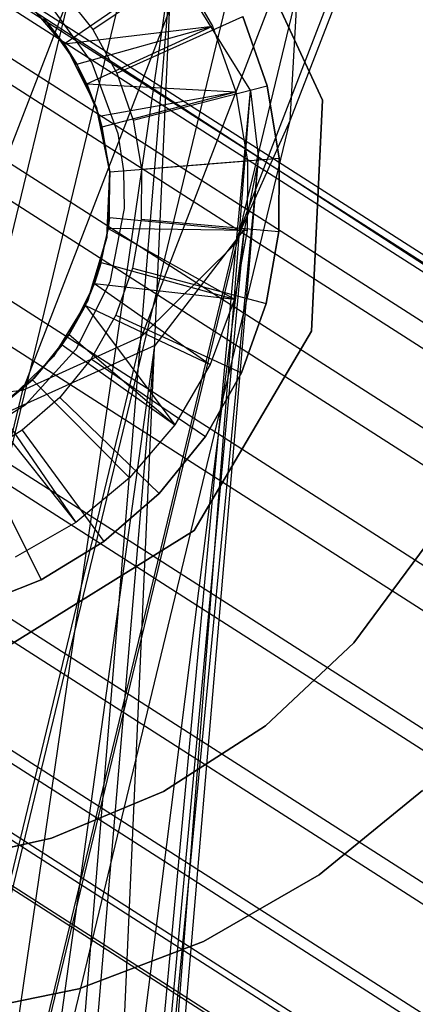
# Model space of a CAD drawing. Extents: x -28.1 to 0, y 0 to 28.1.
# Tile 107 of 215: x -14.025 to -13.913, y 13.843 to 14.124. Entities that reach past the tile are written whole.
import ezdxf

# ---------------------------------------------------------------- set-up
doc = ezdxf.new("R2010")
doc.units = 0
doc.header["$MEASUREMENT"] = 0
doc.layers.get('0').update_dxf_attribs({"color": 13, "linetype": 'CONTINUOUS'})

# ---------------------------------------------------------------- blocks, each defined once
blk = doc.blocks.new('ORTO_VIII_Z_ZAROWKA_OKAPO0')
at = {"color": 0}
for p, q in [((14.46172, 14.35639, 25.8756), (14.5273, 14.52611, 26.77958)), ((14.46172, 14.35639, 25.8756), (14.5273, 14.52611, 26.77958)), ((14.69608, 14.16545, 51.37083), (14.15652, 14.51111, 56.16537)), ((14.69608, 14.16545, 51.37083), (14.15652, 14.51111, 56.16537)), ((14.73597, 14.16174, 51.37497), (14.19629, 14.50749, 56.17062)), ((14.73597, 14.16174, 51.37497), (14.19629, 14.50749, 56.17062)), ((14.65996, 14.15546, 51.36786), (14.12048, 14.50108, 56.1617)), ((14.65996, 14.15546, 51.36786), (14.12048, 14.50108, 56.1617)), ((14.229, 14.49161, 56.17599), (14.73597, 14.16174, 51.37497)), ((14.229, 14.49161, 56.17599), (14.73597, 14.16174, 51.37497)), ((14.229, 14.49161, 56.17599), (14.76881, 14.14579, 51.37914)), ((14.229, 14.49161, 56.17599), (14.76881, 14.14579, 51.37914)), ((14.44582, 14.32109, 25.88438), (14.51127, 14.49046, 26.78649)), ((14.44582, 14.32109, 25.88438), (14.51127, 14.49046, 26.78649)), ((14.24082, 14.48172, 56.17826), (14.78069, 14.13586, 51.38091)), ((14.24082, 14.48172, 56.17826), (14.78069, 14.13586, 51.38091)), ((14.62921, 14.13357, 51.36613), (14.08976, 14.47916, 56.15966)), ((14.62921, 14.13357, 51.36613), (14.08976, 14.47916, 56.15966)), ((14.30978, 14.02323, 24.18423), (14.41727, 14.4685, 25.85439)), ((14.30978, 14.02323, 24.18423), (14.41727, 14.4685, 25.85439)), ((14.4194, 14.29496, 25.89189), (14.48475, 14.46408, 26.7927)), ((14.4194, 14.29496, 25.89189), (14.48475, 14.46408, 26.7927)), ((14.42946, 14.45887, 25.85563), (14.32203, 14.01385, 24.18641)), ((14.42946, 14.45887, 25.85563), (14.32203, 14.01385, 24.18641)), ((14.60962, 14.10629, 51.36581), (14.07017, 14.45189, 56.15945)), ((14.60962, 14.10629, 51.36581), (14.07017, 14.45189, 56.15945)), ((14.2631, 14.45049, 56.18359), (14.80311, 14.10455, 51.38496)), ((14.2631, 14.45049, 56.18359), (14.80311, 14.10455, 51.38496)), ((14.38548, 14.27954, 25.8976), (14.45078, 14.44854, 26.79773)), ((14.38548, 14.27954, 25.8976), (14.45078, 14.44854, 26.79773)), ((14.41922, 14.44514, 26.80063), (14.35392, 14.27616, 25.90055)), ((14.41922, 14.44514, 26.80063), (14.35392, 14.27616, 25.90055)), ((14.34558, 13.9841, 24.19421), (14.45283, 14.4284, 25.86061)), ((14.34558, 13.9841, 24.19421), (14.45283, 14.4284, 25.86061)), ((14.44321, 14.42202, 63.76495), (14.47099, 14.3622, 63.76495)), ((14.47099, 14.3622, 63.73345), (14.44321, 14.42202, 63.73345)), ((14.47099, 14.3622, 63.73345), (14.44321, 14.42202, 63.73345)), ((14.44321, 14.42202, 63.76495), (14.47099, 14.3622, 63.76495)), ((14.59861, 14.06947, 51.36691), (14.05909, 14.4151, 56.16108)), ((14.59861, 14.06947, 51.36691), (14.05909, 14.4151, 56.16108)), ((14.27287, 14.41408, 56.18778), (14.81299, 14.06807, 51.3881)), ((14.27287, 14.41408, 56.18778), (14.81299, 14.06807, 51.3881)), ((14.40543, 14.38243, 63.45392), (14.43814, 14.40434, 63.49329)), ((14.40543, 14.38243, 63.45392), (14.43814, 14.40434, 63.49329)), ((14.35719, 13.9137, 10.09195), (14.42796, 14.40114, 9.45094)), ((14.35719, 13.9137, 10.09195), (14.42796, 14.40114, 9.45094)), ((14.38611, 13.89232, 10.07762), (14.42796, 14.40114, 9.45094)), ((14.38611, 13.89232, 10.07762), (14.42796, 14.40114, 9.45094)), ((14.39731, 14.37826, 63.80825), (14.42971, 14.40063, 63.84762)), ((14.39731, 14.37826, 63.80825), (14.42971, 14.40063, 63.84762)), ((14.40391, 13.86511, 10.05811), (14.42796, 14.40114, 9.45094)), ((14.40391, 13.86511, 10.05811), (14.42796, 14.40114, 9.45094)), ((14.42796, 14.40114, 9.45094), (14.45044, 14.36487, 9.42154)), ((14.42796, 14.40114, 9.45094), (14.45044, 14.36487, 9.42154)), ((14.42971, 14.40063, 63.84762), (14.43954, 14.38333, 63.84762)), ((14.42971, 14.40063, 63.84762), (14.43954, 14.38333, 63.84762)), ((14.35673, 13.94927, 24.2043), (14.46378, 14.39277, 25.86757)), ((14.35673, 13.94927, 24.2043), (14.46378, 14.39277, 25.86757)), ((14.39654, 14.39353, 63.45392), (14.40543, 14.38243, 63.45392)), ((14.39654, 14.39353, 63.45392), (14.40543, 14.38243, 63.45392)), ((14.46172, 14.35639, 25.8756), (14.46378, 14.39277, 25.86757)), ((14.46172, 14.35639, 25.8756), (14.46378, 14.39277, 25.86757)), ((14.39819, 14.37696, 63.56721), (14.38598, 14.39119, 63.56721)), ((14.38598, 14.39119, 64.27981), (14.39819, 14.37696, 64.27981)), ((14.39819, 14.37696, 63.56721), (14.38598, 14.39119, 63.56721)), ((14.38598, 14.39119, 64.27981), (14.39819, 14.37696, 64.27981)), ((14.39263, 14.39021, 64.52479), (14.40521, 14.37285, 64.52479)), ((14.39263, 14.39021, 63.94211), (14.40521, 14.37285, 63.94211)), ((14.39263, 14.39021, 64.52479), (14.40521, 14.37285, 64.52479)), ((14.39263, 14.39021, 63.94211), (14.40521, 14.37285, 63.94211)), ((14.41231, 14.36998, 63.45392), (14.44826, 14.38605, 63.49329)), ((14.41231, 14.36998, 63.45392), (14.44826, 14.38605, 63.49329)), ((14.45514, 14.36631, 63.49329), (14.44826, 14.38605, 63.49329)), ((14.44826, 14.38605, 63.84762), (14.45514, 14.36631, 63.84762)), ((14.44826, 14.38605, 63.84762), (14.45514, 14.36631, 63.84762)), ((14.45514, 14.36631, 63.49329), (14.44826, 14.38605, 63.49329)), ((14.39731, 14.37826, 63.80825), (14.39146, 14.38568, 63.49329)), ((14.39146, 14.38568, 63.49329), (14.40089, 14.37254, 63.49329)), ((14.39731, 14.37826, 63.80825), (14.39146, 14.38568, 63.80825)), ((14.39731, 14.37826, 63.80825), (14.39146, 14.38568, 63.49329)), ((14.39146, 14.38568, 63.49329), (14.40089, 14.37254, 63.49329)), ((14.39731, 14.37826, 63.80825), (14.39146, 14.38568, 63.80825)), ((14.39731, 14.37826, 63.80825), (14.43954, 14.38333, 63.84762)), ((14.39731, 14.37826, 63.80825), (14.43954, 14.38333, 63.84762)), ((14.40089, 14.37254, 63.80825), (14.43954, 14.38333, 63.84762)), ((14.40089, 14.37254, 63.80825), (14.43954, 14.38333, 63.84762)), ((14.40376, 14.36693, 63.80825), (14.43954, 14.38333, 63.84762)), ((14.40376, 14.36693, 63.80825), (14.43954, 14.38333, 63.84762)), ((14.43954, 14.38333, 63.84762), (14.44623, 14.36459, 63.84762)), ((14.43954, 14.38333, 63.84762), (14.44623, 14.36459, 63.84762)), ((14.40543, 14.38243, 63.45392), (14.41231, 14.36998, 63.45392)), ((14.40543, 14.38243, 63.45392), (14.41231, 14.36998, 63.45392)), ((14.60061, 14.03324, 51.36925), (14.061, 14.37893, 56.16428)), ((14.60061, 14.03324, 51.36925), (14.061, 14.37893, 56.16428)), ((14.40089, 14.37254, 63.80825), (14.39731, 14.37826, 63.80825)), ((14.39731, 14.37826, 63.80825), (14.40089, 14.37254, 63.49329)), ((14.39731, 14.37826, 63.80825), (14.40089, 14.37254, 63.49329)), ((14.40089, 14.37254, 63.80825), (14.39731, 14.37826, 63.80825)), ((14.26966, 14.377, 56.19042), (14.80986, 14.03094, 51.38999)), ((14.26966, 14.377, 56.19042), (14.80986, 14.03094, 51.38999)), ((14.40647, 14.36014, 63.56721), (14.39819, 14.37696, 63.56721)), ((14.39819, 14.37696, 63.56721), (14.39819, 14.37696, 64.27981)), ((14.39819, 14.37696, 64.27981), (14.40647, 14.36014, 64.27981)), ((14.39819, 14.37696, 63.56721), (14.39819, 14.37696, 64.27981)), ((14.40647, 14.36014, 63.56721), (14.39819, 14.37696, 63.56721)), ((14.39819, 14.37696, 64.27981), (14.40647, 14.36014, 64.27981)), ((14.40376, 14.36693, 63.80825), (14.40089, 14.37254, 63.49329)), ((14.40089, 14.37254, 63.49329), (14.40728, 14.35768, 63.49329)), ((14.40376, 14.36693, 63.80825), (14.40089, 14.37254, 63.80825)), ((14.40089, 14.37254, 63.80825), (14.40089, 14.37254, 63.49329)), ((14.40376, 14.36693, 63.80825), (14.40089, 14.37254, 63.49329)), ((14.40089, 14.37254, 63.80825), (14.40089, 14.37254, 63.49329)), ((14.40089, 14.37254, 63.49329), (14.40728, 14.35768, 63.49329)), ((14.40376, 14.36693, 63.80825), (14.40089, 14.37254, 63.80825)), ((14.40521, 14.37285, 64.52479), (14.41264, 14.35274, 64.52479)), ((14.40521, 14.37285, 63.94211), (14.40521, 14.37285, 64.52479)), ((14.40521, 14.37285, 63.94211), (14.40521, 14.37285, 64.52479)), ((14.40521, 14.37285, 63.94211), (14.41264, 14.35274, 63.94211)), ((14.40521, 14.37285, 64.52479), (14.41264, 14.35274, 64.52479)), ((14.40521, 14.37285, 63.94211), (14.41264, 14.35274, 63.94211)), ((14.41231, 14.36998, 63.45392), (14.417, 14.35655, 63.45392)), ((14.41231, 14.36998, 63.45392), (14.417, 14.35655, 63.45392)), ((14.40728, 14.35768, 63.80825), (14.40376, 14.36693, 63.80825)), ((14.40376, 14.36693, 63.80825), (14.40728, 14.35768, 63.49329)), ((14.40376, 14.36693, 63.80825), (14.40728, 14.35768, 63.49329)), ((14.40376, 14.36693, 63.80825), (14.44623, 14.36459, 63.84762)), ((14.40728, 14.35768, 63.80825), (14.40376, 14.36693, 63.80825)), ((14.40376, 14.36693, 63.80825), (14.44623, 14.36459, 63.84762)), ((14.40391, 13.86511, 10.05811), (14.45044, 14.36487, 9.42154)), ((14.40391, 13.86511, 10.05811), (14.45044, 14.36487, 9.42154)), ((14.40728, 14.35768, 63.80825), (14.44623, 14.36459, 63.84762)), ((14.40728, 14.35768, 63.80825), (14.44623, 14.36459, 63.84762)), ((14.40813, 14.35465, 63.80825), (14.44623, 14.36459, 63.84762)), ((14.40813, 14.35465, 63.80825), (14.44623, 14.36459, 63.84762)), ((14.40911, 13.83555, 10.03597), (14.45044, 14.36487, 9.42154)), ((14.40911, 13.83555, 10.03597), (14.45044, 14.36487, 9.42154)), ((14.417, 14.35655, 63.45392), (14.45514, 14.36631, 63.49329)), ((14.417, 14.35655, 63.45392), (14.45514, 14.36631, 63.49329)), ((14.44623, 14.36459, 63.84762), (14.44956, 14.34497, 63.84762)), ((14.44623, 14.36459, 63.84762), (14.44956, 14.34497, 63.84762)), ((14.45044, 14.36487, 9.42154), (14.45272, 14.34554, 9.40518)), ((14.45044, 14.36487, 9.42154), (14.45272, 14.34554, 9.40518)), ((14.45514, 14.36631, 63.84762), (14.45858, 14.3457, 63.84762)), ((14.45858, 14.3457, 63.49329), (14.45514, 14.36631, 63.49329)), ((14.45514, 14.36631, 63.49329), (14.45514, 14.36631, 63.84762)), ((14.45514, 14.36631, 63.49329), (14.45514, 14.36631, 63.84762)), ((14.45514, 14.36631, 63.84762), (14.45858, 14.3457, 63.84762)), ((14.45858, 14.3457, 63.49329), (14.45514, 14.36631, 63.49329)), ((14.47099, 14.3622, 63.76495), (14.46779, 14.29633, 63.76495)), ((14.46779, 14.29633, 63.73345), (14.47099, 14.3622, 63.73345)), ((14.46779, 14.29633, 63.73345), (14.47099, 14.3622, 63.73345)), ((14.47099, 14.3622, 63.76495), (14.46779, 14.29633, 63.76495)), ((14.47099, 14.3622, 63.73345), (14.47099, 14.3622, 63.76495)), ((14.47099, 14.3622, 63.73345), (14.47099, 14.3622, 63.76495)), ((14.40647, 14.36014, 64.27981), (14.41032, 14.34179, 64.27981)), ((14.41032, 14.34179, 63.56721), (14.40647, 14.36014, 63.56721)), ((14.40647, 14.36014, 63.56721), (14.40647, 14.36014, 64.27981)), ((14.40647, 14.36014, 63.56721), (14.40647, 14.36014, 64.27981)), ((14.41032, 14.34179, 63.56721), (14.40647, 14.36014, 63.56721)), ((14.40647, 14.36014, 64.27981), (14.41032, 14.34179, 64.27981)), ((14.35487, 13.91367, 24.2154), (14.46172, 14.35639, 25.8756)), ((14.35487, 13.91367, 24.2154), (14.46172, 14.35639, 25.8756)), ((14.40813, 14.35465, 63.80825), (14.40728, 14.35768, 63.49329)), ((14.40728, 14.35768, 63.49329), (14.41032, 14.34179, 63.49329)), ((14.40813, 14.35465, 63.80825), (14.40728, 14.35768, 63.80825)), ((14.40728, 14.35768, 63.80825), (14.40728, 14.35768, 63.49329)), ((14.40813, 14.35465, 63.80825), (14.40728, 14.35768, 63.49329)), ((14.40728, 14.35768, 63.80825), (14.40728, 14.35768, 63.49329)), ((14.40728, 14.35768, 63.49329), (14.41032, 14.34179, 63.49329)), ((14.40813, 14.35465, 63.80825), (14.40728, 14.35768, 63.80825)), ((14.417, 14.35655, 63.45392), (14.41934, 14.34252, 63.45392)), ((14.417, 14.35655, 63.45392), (14.41934, 14.34252, 63.45392)), ((14.44582, 14.32109, 25.88438), (14.46172, 14.35639, 25.8756)), ((14.44582, 14.32109, 25.88438), (14.46172, 14.35639, 25.8756)), ((14.41032, 14.34179, 63.49329), (14.40813, 14.35465, 63.80825)), ((14.41032, 14.34179, 63.80825), (14.40813, 14.35465, 63.80825)), ((14.41032, 14.34179, 63.49329), (14.40813, 14.35465, 63.80825)), ((14.41032, 14.34179, 63.80825), (14.40813, 14.35465, 63.80825)), ((14.41264, 14.35274, 64.52479), (14.41424, 14.34211, 64.52479)), ((14.41264, 14.35274, 63.94211), (14.41264, 14.35274, 64.52479)), ((14.41264, 14.35274, 63.94211), (14.41264, 14.35274, 64.52479)), ((14.41264, 14.35274, 63.94211), (14.41424, 14.34211, 63.94211)), ((14.41264, 14.35274, 64.52479), (14.41424, 14.34211, 64.52479)), ((14.41264, 14.35274, 63.94211), (14.41424, 14.34211, 63.94211)), ((14.61189, 14.00407, 51.37209), (14.07219, 14.34982, 56.16804)), ((14.61189, 14.00407, 51.37209), (14.07219, 14.34982, 56.16804)), ((14.40055, 13.80498, 10.01216), (14.45272, 14.34554, 9.40518)), ((14.40055, 13.80498, 10.01216), (14.45272, 14.34554, 9.40518)), ((14.40911, 13.83555, 10.03597), (14.45272, 14.34554, 9.40518)), ((14.40911, 13.83555, 10.03597), (14.45272, 14.34554, 9.40518)), ((14.41032, 14.34179, 63.80825), (14.44956, 14.34497, 63.84762)), ((14.41032, 14.34179, 63.80825), (14.44956, 14.34497, 63.84762)), ((14.41934, 14.34252, 63.45392), (14.45858, 14.3457, 63.49329)), ((14.41934, 14.34252, 63.45392), (14.45858, 14.3457, 63.49329)), ((14.45272, 14.34554, 9.40518), (14.44869, 14.32557, 9.38781)), ((14.45272, 14.34554, 9.40518), (14.44869, 14.32557, 9.38781)), ((14.44956, 14.34497, 63.84762), (14.44943, 14.32506, 63.84762)), ((14.44956, 14.34497, 63.84762), (14.44943, 14.32506, 63.84762)), ((14.4585, 14.32479, 63.49329), (14.45858, 14.3457, 63.49329)), ((14.45858, 14.3457, 63.84762), (14.4585, 14.32479, 63.84762)), ((14.45858, 14.3457, 63.84762), (14.4585, 14.32479, 63.84762)), ((14.4585, 14.32479, 63.49329), (14.45858, 14.3457, 63.49329)), ((14.45858, 14.3457, 63.49329), (14.45858, 14.3457, 63.84762)), ((14.45858, 14.3457, 63.49329), (14.45858, 14.3457, 63.84762)), ((14.25273, 14.3411, 56.19124), (14.79297, 13.99502, 51.39046)), ((14.25273, 14.3411, 56.19124), (14.79297, 13.99502, 51.39046)), ((14.40947, 14.32306, 63.56721), (14.41032, 14.34179, 63.56721)), ((14.41032, 14.34179, 64.27981), (14.40947, 14.32306, 64.27981)), ((14.40947, 14.32306, 63.56721), (14.41032, 14.34179, 63.56721)), ((14.41032, 14.34179, 64.27981), (14.40947, 14.32306, 64.27981)), ((14.41032, 14.34179, 63.49329), (14.40987, 14.32562, 63.49329)), ((14.41032, 14.34179, 63.49329), (14.40987, 14.32562, 63.49329)), ((14.41023, 14.32875, 63.80825), (14.41032, 14.34179, 63.49329)), ((14.41023, 14.32875, 63.80825), (14.41032, 14.34179, 63.49329)), ((14.41023, 14.32875, 63.80825), (14.41032, 14.34179, 63.80825)), ((14.41023, 14.32875, 63.80825), (14.41032, 14.34179, 63.80825)), ((14.41032, 14.34179, 63.56721), (14.41032, 14.34179, 64.27981)), ((14.41032, 14.34179, 63.56721), (14.41032, 14.34179, 64.27981)), ((14.41032, 14.34179, 63.80825), (14.41032, 14.34179, 63.49329)), ((14.41032, 14.34179, 63.80825), (14.41032, 14.34179, 63.49329)), ((14.41424, 14.34211, 64.52479), (14.41437, 14.33136, 64.52479)), ((14.41424, 14.34211, 63.94211), (14.41424, 14.34211, 64.52479)), ((14.41424, 14.34211, 63.94211), (14.41424, 14.34211, 64.52479)), ((14.41424, 14.34211, 63.94211), (14.41437, 14.33136, 63.94211)), ((14.41424, 14.34211, 64.52479), (14.41437, 14.33136, 64.52479)), ((14.41424, 14.34211, 63.94211), (14.41437, 14.33136, 63.94211)), ((14.41934, 14.34252, 63.45392), (14.41928, 14.3283, 63.45392)), ((14.41934, 14.34252, 63.45392), (14.41928, 14.3283, 63.45392)), ((14.41437, 14.33136, 64.52479), (14.41027, 14.31031, 64.52479)), ((14.41437, 14.33136, 63.94211), (14.41027, 14.31031, 63.94211)), ((14.41437, 14.33136, 64.52479), (14.41027, 14.31031, 64.52479)), ((14.41437, 14.33136, 63.94211), (14.41027, 14.31031, 63.94211)), ((14.41437, 14.33136, 63.94211), (14.41437, 14.33136, 64.52479)), ((14.41437, 14.33136, 63.94211), (14.41437, 14.33136, 64.52479)), ((14.40987, 14.32562, 63.80825), (14.41023, 14.32875, 63.80825)), ((14.41023, 14.32875, 63.80825), (14.40987, 14.32562, 63.49329)), ((14.41023, 14.32875, 63.80825), (14.40987, 14.32562, 63.49329)), ((14.40987, 14.32562, 63.80825), (14.41023, 14.32875, 63.80825)), ((14.41023, 14.32875, 63.80825), (14.44943, 14.32506, 63.84762)), ((14.41023, 14.32875, 63.80825), (14.44943, 14.32506, 63.84762)), ((14.41928, 14.3283, 63.45392), (14.41682, 14.31429, 63.45392)), ((14.41928, 14.3283, 63.45392), (14.41682, 14.31429, 63.45392)), ((14.41928, 14.3283, 63.45392), (14.4585, 14.32479, 63.49329)), ((14.41928, 14.3283, 63.45392), (14.4585, 14.32479, 63.49329)), ((14.37987, 13.78037, 9.99207), (14.44869, 14.32557, 9.38781)), ((14.37987, 13.78037, 9.99207), (14.44869, 14.32557, 9.38781)), ((14.40055, 13.80498, 10.01216), (14.44869, 14.32557, 9.38781)), ((14.40055, 13.80498, 10.01216), (14.44869, 14.32557, 9.38781)), ((14.40987, 14.32562, 63.49329), (14.40596, 14.30993, 63.49329)), ((14.40987, 14.32562, 63.49329), (14.40596, 14.30993, 63.49329)), ((14.40788, 14.31593, 63.80825), (14.40987, 14.32562, 63.49329)), ((14.40788, 14.31593, 63.80825), (14.40987, 14.32562, 63.80825)), ((14.40788, 14.31593, 63.80825), (14.40987, 14.32562, 63.49329)), ((14.40788, 14.31593, 63.80825), (14.40987, 14.32562, 63.80825)), ((14.40987, 14.32562, 63.80825), (14.40987, 14.32562, 63.49329)), ((14.40987, 14.32562, 63.80825), (14.40987, 14.32562, 63.49329)), ((14.44943, 14.32506, 63.84762), (14.40987, 14.32562, 63.80825)), ((14.40987, 14.32562, 63.80825), (14.44584, 14.30549, 63.84762)), ((14.40987, 14.32562, 63.80825), (14.44584, 14.30549, 63.84762)), ((14.44943, 14.32506, 63.84762), (14.40987, 14.32562, 63.80825)), ((14.44869, 14.32557, 9.38781), (14.4231, 14.29224, 9.35749)), ((14.44869, 14.32557, 9.38781), (14.4231, 14.29224, 9.35749)), ((14.44943, 14.32506, 63.84762), (14.44584, 14.30549, 63.84762)), ((14.44943, 14.32506, 63.84762), (14.44584, 14.30549, 63.84762)), ((14.45488, 14.30421, 63.49329), (14.4585, 14.32479, 63.49329)), ((14.4585, 14.32479, 63.84762), (14.45488, 14.30421, 63.84762)), ((14.4585, 14.32479, 63.84762), (14.45488, 14.30421, 63.84762)), ((14.45488, 14.30421, 63.49329), (14.4585, 14.32479, 63.49329)), ((14.4585, 14.32479, 63.49329), (14.4585, 14.32479, 63.84762)), ((14.4585, 14.32479, 63.49329), (14.4585, 14.32479, 63.84762)), ((14.404, 14.30512, 63.56721), (14.40947, 14.32306, 63.56721)), ((14.40947, 14.32306, 64.27981), (14.404, 14.30512, 64.27981)), ((14.404, 14.30512, 63.56721), (14.40947, 14.32306, 63.56721)), ((14.40947, 14.32306, 64.27981), (14.404, 14.30512, 64.27981)), ((14.40947, 14.32306, 63.56721), (14.40947, 14.32306, 64.27981)), ((14.40947, 14.32306, 63.56721), (14.40947, 14.32306, 64.27981)), ((14.09664, 14.32043, 56.17349), (14.63649, 13.97459, 51.37626)), ((14.09664, 14.32043, 56.17349), (14.63649, 13.97459, 51.37626)), ((14.33915, 13.87908, 24.22699), (14.44582, 14.32109, 25.88438)), ((14.33915, 13.87908, 24.22699), (14.44582, 14.32109, 25.88438)), ((14.4194, 14.29496, 25.89189), (14.44582, 14.32109, 25.88438)), ((14.4194, 14.29496, 25.89189), (14.44582, 14.32109, 25.88438)), ((14.40596, 14.30993, 63.80825), (14.40788, 14.31593, 63.80825)), ((14.40788, 14.31593, 63.80825), (14.40596, 14.30993, 63.49329)), ((14.40788, 14.31593, 63.80825), (14.40596, 14.30993, 63.49329)), ((14.40596, 14.30993, 63.80825), (14.40788, 14.31593, 63.80825)), ((14.40788, 14.31593, 63.80825), (14.44584, 14.30549, 63.84762)), ((14.40788, 14.31593, 63.80825), (14.44584, 14.30549, 63.84762)), ((14.22562, 14.31462, 56.19003), (14.76584, 13.96855, 51.38935)), ((14.22562, 14.31462, 56.19003), (14.76584, 13.96855, 51.38935)), ((14.41682, 14.31429, 63.45392), (14.41203, 14.3009, 63.45392)), ((14.41682, 14.31429, 63.45392), (14.41203, 14.3009, 63.45392)), ((14.41682, 14.31429, 63.45392), (14.45488, 14.30421, 63.49329)), ((14.41682, 14.31429, 63.45392), (14.45488, 14.30421, 63.49329)), ((14.41027, 14.31031, 64.52479), (14.40065, 14.29115, 64.52479)), ((14.41027, 14.31031, 63.94211), (14.40065, 14.29115, 63.94211)), ((14.41027, 14.31031, 64.52479), (14.40065, 14.29115, 64.52479)), ((14.41027, 14.31031, 63.94211), (14.40065, 14.29115, 63.94211)), ((14.41027, 14.31031, 63.94211), (14.41027, 14.31031, 64.52479)), ((14.41027, 14.31031, 63.94211), (14.41027, 14.31031, 64.52479)), ((14.40596, 14.30993, 63.49329), (14.39876, 14.29544, 63.49329)), ((14.40596, 14.30993, 63.49329), (14.39876, 14.29544, 63.49329)), ((14.40334, 14.3037, 63.80825), (14.40596, 14.30993, 63.49329)), ((14.40334, 14.3037, 63.80825), (14.40596, 14.30993, 63.80825)), ((14.40334, 14.3037, 63.80825), (14.40596, 14.30993, 63.49329)), ((14.40334, 14.3037, 63.80825), (14.40596, 14.30993, 63.80825)), ((14.40596, 14.30993, 63.80825), (14.40596, 14.30993, 63.49329)), ((14.40596, 14.30993, 63.80825), (14.40596, 14.30993, 63.49329)), ((14.40596, 14.30993, 63.80825), (14.44584, 14.30549, 63.84762)), ((14.40596, 14.30993, 63.80825), (14.44584, 14.30549, 63.84762)), ((14.40596, 14.30993, 63.80825), (14.43892, 14.28683, 63.84762)), ((14.40596, 14.30993, 63.80825), (14.43892, 14.28683, 63.84762)), ((14.39424, 14.28911, 63.56721), (14.404, 14.30512, 63.56721)), ((14.404, 14.30512, 64.27981), (14.39424, 14.28911, 64.27981)), ((14.39424, 14.28911, 63.56721), (14.404, 14.30512, 63.56721)), ((14.404, 14.30512, 64.27981), (14.39424, 14.28911, 64.27981)), ((14.404, 14.30512, 63.56721), (14.404, 14.30512, 64.27981)), ((14.404, 14.30512, 63.56721), (14.404, 14.30512, 64.27981)), ((14.44584, 14.30549, 63.84762), (14.43892, 14.28683, 63.84762)), ((14.44584, 14.30549, 63.84762), (14.43892, 14.28683, 63.84762)), ((14.12392, 14.3039, 56.17824), (14.66388, 13.95799, 51.37994)), ((14.12392, 14.3039, 56.17824), (14.66388, 13.95799, 51.37994)), ((14.39876, 14.29544, 63.80825), (14.40334, 14.3037, 63.80825)), ((14.40334, 14.3037, 63.80825), (14.39876, 14.29544, 63.49329)), ((14.40334, 14.3037, 63.80825), (14.39876, 14.29544, 63.49329)), ((14.39876, 14.29544, 63.80825), (14.40334, 14.3037, 63.80825)), ((14.40334, 14.3037, 63.80825), (14.43892, 14.28683, 63.84762)), ((14.40334, 14.3037, 63.80825), (14.43892, 14.28683, 63.84762)), ((14.40334, 14.3037, 63.80825), (14.42885, 14.26966, 63.84762)), ((14.40334, 14.3037, 63.80825), (14.42885, 14.26966, 63.84762)), ((14.44783, 14.28453, 63.49329), (14.45488, 14.30421, 63.49329)), ((14.45488, 14.30421, 63.84762), (14.44783, 14.28453, 63.84762)), ((14.45488, 14.30421, 63.84762), (14.44783, 14.28453, 63.84762)), ((14.44783, 14.28453, 63.49329), (14.45488, 14.30421, 63.49329)), ((14.45488, 14.30421, 63.49329), (14.45488, 14.30421, 63.84762)), ((14.45488, 14.30421, 63.49329), (14.45488, 14.30421, 63.84762)), ((14.19139, 14.29913, 56.18703), (14.73155, 13.95309, 51.3869)), ((14.19139, 14.29913, 56.18703), (14.73155, 13.95309, 51.3869)), ((14.41203, 14.3009, 63.45392), (14.40504, 14.28851, 63.45392)), ((14.41203, 14.3009, 63.45392), (14.40504, 14.28851, 63.45392)), ((14.41203, 14.3009, 63.45392), (14.44783, 14.28453, 63.49329)), ((14.41203, 14.3009, 63.45392), (14.44783, 14.28453, 63.49329)), ((14.46779, 14.29633, 63.76495), (14.43434, 14.23949, 63.76495)), ((14.43434, 14.23949, 63.73345), (14.46779, 14.29633, 63.73345)), ((14.43434, 14.23949, 63.73345), (14.46779, 14.29633, 63.73345)), ((14.46779, 14.29633, 63.76495), (14.43434, 14.23949, 63.76495)), ((14.46779, 14.29633, 63.73345), (14.46779, 14.29633, 63.76495)), ((14.46779, 14.29633, 63.73345), (14.46779, 14.29633, 63.76495)), ((14.15989, 14.29588, 56.18338), (14.69997, 13.94989, 51.38397)), ((14.15989, 14.29588, 56.18338), (14.69997, 13.94989, 51.38397)), ((14.31285, 13.85344, 24.23644), (14.4194, 14.29496, 25.89189)), ((14.31285, 13.85344, 24.23644), (14.4194, 14.29496, 25.89189)), ((14.38548, 14.27954, 25.8976), (14.4194, 14.29496, 25.89189)), ((14.38548, 14.27954, 25.8976), (14.4194, 14.29496, 25.89189)), ((14.39876, 14.29544, 63.49329), (14.38862, 14.28284, 63.49329)), ((14.39876, 14.29544, 63.49329), (14.38862, 14.28284, 63.49329)), ((14.39675, 14.29245, 63.80825), (14.39876, 14.29544, 63.49329)), ((14.39675, 14.29245, 63.80825), (14.39876, 14.29544, 63.80825)), ((14.39675, 14.29245, 63.80825), (14.39876, 14.29544, 63.49329)), ((14.39675, 14.29245, 63.80825), (14.39876, 14.29544, 63.80825)), ((14.39876, 14.29544, 63.80825), (14.39876, 14.29544, 63.49329)), ((14.39876, 14.29544, 63.80825), (14.39876, 14.29544, 63.49329)), ((14.39876, 14.29544, 63.80825), (14.42885, 14.26966, 63.84762)), ((14.39876, 14.29544, 63.80825), (14.42885, 14.26966, 63.84762)), ((14.34972, 13.76338, 9.97714), (14.4231, 14.29224, 9.35749)), ((14.34972, 13.76338, 9.97714), (14.4231, 14.29224, 9.35749)), ((14.4231, 14.29224, 9.35749), (14.37955, 14.27251, 9.33751)), ((14.4231, 14.29224, 9.35749), (14.37955, 14.27251, 9.33751)), ((14.37987, 13.78037, 9.99207), (14.4231, 14.29224, 9.35749)), ((14.37987, 13.78037, 9.99207), (14.4231, 14.29224, 9.35749)), ((14.40065, 14.29115, 64.52479), (14.3862, 14.2753, 64.52479)), ((14.40065, 14.29115, 63.94211), (14.3862, 14.2753, 63.94211)), ((14.40065, 14.29115, 64.52479), (14.3862, 14.2753, 64.52479)), ((14.40065, 14.29115, 63.94211), (14.3862, 14.2753, 63.94211)), ((14.3883, 14.28252, 63.80825), (14.39675, 14.29245, 63.80825)), ((14.3883, 14.28252, 63.80825), (14.39675, 14.29245, 63.80825)), ((14.39675, 14.29245, 63.80825), (14.38862, 14.28284, 63.49329)), ((14.39675, 14.29245, 63.80825), (14.38862, 14.28284, 63.49329)), ((14.39675, 14.29245, 63.80825), (14.42885, 14.26966, 63.84762)), ((14.39675, 14.29245, 63.80825), (14.42885, 14.26966, 63.84762)), ((14.40065, 14.29115, 63.94211), (14.40065, 14.29115, 64.52479)), ((14.40065, 14.29115, 63.94211), (14.40065, 14.29115, 64.52479)), ((14.3808, 14.27604, 63.56721), (14.39424, 14.28911, 63.56721)), ((14.39424, 14.28911, 64.27981), (14.3808, 14.27604, 64.27981)), ((14.3808, 14.27604, 63.56721), (14.39424, 14.28911, 63.56721)), ((14.39424, 14.28911, 64.27981), (14.3808, 14.27604, 64.27981)), ((14.39424, 14.28911, 63.56721), (14.39424, 14.28911, 64.27981)), ((14.39424, 14.28911, 63.56721), (14.39424, 14.28911, 64.27981)), ((14.40504, 14.28851, 63.45392), (14.39606, 14.27748, 63.45392)), ((14.40504, 14.28851, 63.45392), (14.39606, 14.27748, 63.45392)), ((14.40504, 14.28851, 63.45392), (14.43756, 14.26633, 63.49329)), ((14.40504, 14.28851, 63.45392), (14.43756, 14.26633, 63.49329)), ((14.43892, 14.28683, 63.84762), (14.42885, 14.26966, 63.84762)), ((14.43892, 14.28683, 63.84762), (14.42885, 14.26966, 63.84762)), ((14.38862, 14.28284, 63.49329), (14.37601, 14.27271, 63.49329)), ((14.38862, 14.28284, 63.49329), (14.37601, 14.27271, 63.49329)), ((14.3883, 14.28252, 63.80825), (14.37601, 14.27271, 63.49329)), ((14.3883, 14.28252, 63.80825), (14.37601, 14.27271, 63.49329)), ((14.37826, 14.2742, 63.80825), (14.3883, 14.28252, 63.80825)), ((14.37826, 14.2742, 63.80825), (14.3883, 14.28252, 63.80825)), ((14.3883, 14.28252, 63.80825), (14.38862, 14.28284, 63.49329)), ((14.3883, 14.28252, 63.80825), (14.38862, 14.28284, 63.49329)), ((14.3883, 14.28252, 63.80825), (14.41596, 14.2545, 63.84762)), ((14.3883, 14.28252, 63.80825), (14.41596, 14.2545, 63.84762)), ((14.43756, 14.26633, 63.49329), (14.44783, 14.28453, 63.49329)), ((14.44783, 14.28453, 63.84762), (14.43756, 14.26633, 63.84762)), ((14.44783, 14.28453, 63.84762), (14.43756, 14.26633, 63.84762)), ((14.43756, 14.26633, 63.49329), (14.44783, 14.28453, 63.49329)), ((14.44783, 14.28453, 63.49329), (14.44783, 14.28453, 63.84762)), ((14.44783, 14.28453, 63.49329), (14.44783, 14.28453, 63.84762)), ((14.279, 13.83827, 24.2431), (14.38548, 14.27954, 25.8976)), ((14.279, 13.83827, 24.2431), (14.38548, 14.27954, 25.8976)), ((14.35392, 14.27616, 25.90055), (14.38548, 14.27954, 25.8976)), ((14.35392, 14.27616, 25.90055), (14.38548, 14.27954, 25.8976)), ((14.39606, 14.27748, 63.45392), (14.38534, 14.26813, 63.45392)), ((14.39606, 14.27748, 63.45392), (14.38534, 14.26813, 63.45392)), ((14.39606, 14.27748, 63.45392), (14.42437, 14.25012, 63.49329)), ((14.39606, 14.27748, 63.45392), (14.42437, 14.25012, 63.49329)), ((14.3862, 14.2753, 64.52479), (14.36802, 14.26393, 64.52479)), ((14.3862, 14.2753, 63.94211), (14.36802, 14.26393, 63.94211)), ((14.3862, 14.2753, 64.52479), (14.36802, 14.26393, 64.52479)), ((14.3862, 14.2753, 63.94211), (14.36802, 14.26393, 63.94211)), ((14.37826, 14.2742, 63.80825), (14.40063, 14.24181, 63.84762)), ((14.37826, 14.2742, 63.80825), (14.40063, 14.24181, 63.84762)), ((14.3862, 14.2753, 63.94211), (14.3862, 14.2753, 64.52479)), ((14.3862, 14.2753, 63.94211), (14.3862, 14.2753, 64.52479)), ((14.37601, 14.27271, 63.80825), (14.40063, 14.24181, 63.84762)), ((14.37601, 14.27271, 63.80825), (14.40063, 14.24181, 63.84762)), ((14.38534, 14.26813, 63.45392), (14.3732, 14.26072, 63.45392)), ((14.38534, 14.26813, 63.45392), (14.3732, 14.26072, 63.45392)), ((14.38534, 14.26813, 63.45392), (14.40862, 14.23638, 63.49329)), ((14.38534, 14.26813, 63.45392), (14.40862, 14.23638, 63.49329)), ((14.42885, 14.26966, 63.84762), (14.41596, 14.2545, 63.84762)), ((14.42885, 14.26966, 63.84762), (14.41596, 14.2545, 63.84762)), ((14.42437, 14.25012, 63.49329), (14.43756, 14.26633, 63.49329)), ((14.43756, 14.26633, 63.84762), (14.42437, 14.25012, 63.84762)), ((14.43756, 14.26633, 63.84762), (14.42437, 14.25012, 63.84762)), ((14.42437, 14.25012, 63.49329), (14.43756, 14.26633, 63.49329)), ((14.43756, 14.26633, 63.49329), (14.43756, 14.26633, 63.84762)), ((14.43756, 14.26633, 63.49329), (14.43756, 14.26633, 63.84762)), ((14.3732, 14.26072, 63.45392), (14.39078, 14.22549, 63.49329)), ((14.3732, 14.26072, 63.45392), (14.39078, 14.22549, 63.49329)), ((14.41596, 14.2545, 63.84762), (14.40063, 14.24181, 63.84762)), ((14.41596, 14.2545, 63.84762), (14.40063, 14.24181, 63.84762)), ((14.40862, 14.23638, 63.49329), (14.42437, 14.25012, 63.49329)), ((14.42437, 14.25012, 63.84762), (14.40862, 14.23638, 63.84762)), ((14.42437, 14.25012, 63.84762), (14.40862, 14.23638, 63.84762)), ((14.40862, 14.23638, 63.49329), (14.42437, 14.25012, 63.49329)), ((14.42437, 14.25012, 63.49329), (14.42437, 14.25012, 63.84762)), ((14.42437, 14.25012, 63.49329), (14.42437, 14.25012, 63.84762)), ((14.40063, 14.24181, 63.84762), (14.38333, 14.23197, 63.84762)), ((14.40063, 14.24181, 63.84762), (14.38333, 14.23197, 63.84762)), ((14.43434, 14.23949, 63.76495), (14.37831, 14.2047, 63.76495)), ((14.37831, 14.2047, 63.73345), (14.43434, 14.23949, 63.73345)), ((14.37831, 14.2047, 63.73345), (14.43434, 14.23949, 63.73345)), ((14.43434, 14.23949, 63.76495), (14.37831, 14.2047, 63.76495)), ((14.43434, 14.23949, 63.73345), (14.43434, 14.23949, 63.76495)), ((14.43434, 14.23949, 63.73345), (14.43434, 14.23949, 63.76495)), ((14.39078, 14.22549, 63.49329), (14.40862, 14.23638, 63.49329)), ((14.40862, 14.23638, 63.84762), (14.39078, 14.22549, 63.84762)), ((14.40862, 14.23638, 63.84762), (14.39078, 14.22549, 63.84762)), ((14.39078, 14.22549, 63.49329), (14.40862, 14.23638, 63.49329)), ((14.40862, 14.23638, 63.49329), (14.40862, 14.23638, 63.84762)), ((14.40862, 14.23638, 63.49329), (14.40862, 14.23638, 63.84762)), ((14.50046, 14.23532, 63.94211), (14.47988, 14.20753, 63.94211)), ((14.47988, 14.20753, 64.52479), (14.50046, 14.23532, 64.52479)), ((14.47988, 14.20753, 64.52479), (14.50046, 14.23532, 64.52479)), ((14.50046, 14.23532, 63.94211), (14.47988, 14.20753, 63.94211)), ((14.37135, 14.21778, 63.49329), (14.39078, 14.22549, 63.49329)), ((14.39078, 14.22549, 63.84762), (14.37135, 14.21778, 63.84762)), ((14.39078, 14.22549, 63.84762), (14.37135, 14.21778, 63.84762)), ((14.37135, 14.21778, 63.49329), (14.39078, 14.22549, 63.49329)), ((14.39078, 14.22549, 63.49329), (14.39078, 14.22549, 63.84762)), ((14.39078, 14.22549, 63.49329), (14.39078, 14.22549, 63.84762)), ((14.47988, 14.20753, 63.94211), (14.45467, 14.18385, 63.94211)), ((14.45467, 14.18385, 64.52479), (14.47988, 14.20753, 64.52479)), ((14.45467, 14.18385, 64.52479), (14.47988, 14.20753, 64.52479)), ((14.47988, 14.20753, 63.94211), (14.45467, 14.18385, 63.94211)), ((14.47988, 14.20753, 64.52479), (14.47988, 14.20753, 63.94211)), ((14.47988, 14.20753, 64.52479), (14.47988, 14.20753, 63.94211)), ((14.45467, 14.18385, 63.94211), (14.42564, 14.16506, 63.94211)), ((14.42564, 14.16506, 64.52479), (14.45467, 14.18385, 64.52479)), ((14.42564, 14.16506, 64.52479), (14.45467, 14.18385, 64.52479)), ((14.45467, 14.18385, 63.94211), (14.42564, 14.16506, 63.94211)), ((14.45467, 14.18385, 64.52479), (14.45467, 14.18385, 63.94211)), ((14.45467, 14.18385, 64.52479), (14.45467, 14.18385, 63.94211)), ((14.42564, 14.16506, 63.94211), (14.39371, 14.15176, 63.94211)), ((14.39371, 14.15176, 64.52479), (14.42564, 14.16506, 64.52479)), ((14.39371, 14.15176, 64.52479), (14.42564, 14.16506, 64.52479)), ((14.42564, 14.16506, 63.94211), (14.39371, 14.15176, 63.94211)), ((14.42564, 14.16506, 64.52479), (14.42564, 14.16506, 63.94211)), ((14.42564, 14.16506, 64.52479), (14.42564, 14.16506, 63.94211)), ((14.49943, 14.16543, 63.94211), (14.46998, 14.14138, 63.94211)), ((14.46998, 14.14138, 63.86337), (14.49943, 14.16543, 63.86337)), ((14.49943, 14.16543, 63.94211), (14.46998, 14.14138, 63.94211)), ((14.46998, 14.14138, 63.86337), (14.49943, 14.16543, 63.86337)), ((14.39371, 14.15176, 63.94211), (14.35993, 14.14436, 63.94211)), ((14.35993, 14.14436, 64.52479), (14.39371, 14.15176, 64.52479)), ((14.35993, 14.14436, 64.52479), (14.39371, 14.15176, 64.52479)), ((14.39371, 14.15176, 63.94211), (14.35993, 14.14436, 63.94211)), ((14.39371, 14.15176, 64.52479), (14.39371, 14.15176, 63.94211)), ((14.39371, 14.15176, 64.52479), (14.39371, 14.15176, 63.94211)), ((14.46998, 14.14138, 63.94211), (14.43706, 14.12236, 63.94211)), ((14.43706, 14.12236, 63.86337), (14.46998, 14.14138, 63.86337)), ((14.46998, 14.14138, 63.94211), (14.43706, 14.12236, 63.94211)), ((14.43706, 14.12236, 63.86337), (14.46998, 14.14138, 63.86337)), ((14.46998, 14.14138, 63.94211), (14.46998, 14.14138, 63.86337)), ((14.46998, 14.14138, 63.94211), (14.46998, 14.14138, 63.86337)), ((14.43706, 14.12236, 63.94211), (14.40152, 14.10887, 63.94211)), ((14.40152, 14.10887, 63.86337), (14.43706, 14.12236, 63.86337)), ((14.43706, 14.12236, 63.94211), (14.40152, 14.10887, 63.94211)), ((14.40152, 14.10887, 63.86337), (14.43706, 14.12236, 63.86337)), ((14.43706, 14.12236, 63.94211), (14.43706, 14.12236, 63.86337)), ((14.43706, 14.12236, 63.94211), (14.43706, 14.12236, 63.86337)), ((14.40152, 14.10887, 63.94211), (14.36428, 14.10126, 63.94211)), ((14.36428, 14.10126, 63.86337), (14.40152, 14.10887, 63.86337)), ((14.40152, 14.10887, 63.94211), (14.36428, 14.10126, 63.94211)), ((14.36428, 14.10126, 63.86337), (14.40152, 14.10887, 63.86337)), ((14.40152, 14.10887, 63.94211), (14.40152, 14.10887, 63.86337)), ((14.40152, 14.10887, 63.94211), (14.40152, 14.10887, 63.86337))]:
    blk.add_line(p, q, dxfattribs=at)

msp = doc.modelspace()

# ---------------------------------------------------------------- block references
at = {"color": 0}
msp.add_blockref('ORTO_VIII_Z_ZAROWKA_OKAPO0', (-28.41, -0.26151, -0.64167), dxfattribs=at)

doc.saveas('drawing.dxf')
